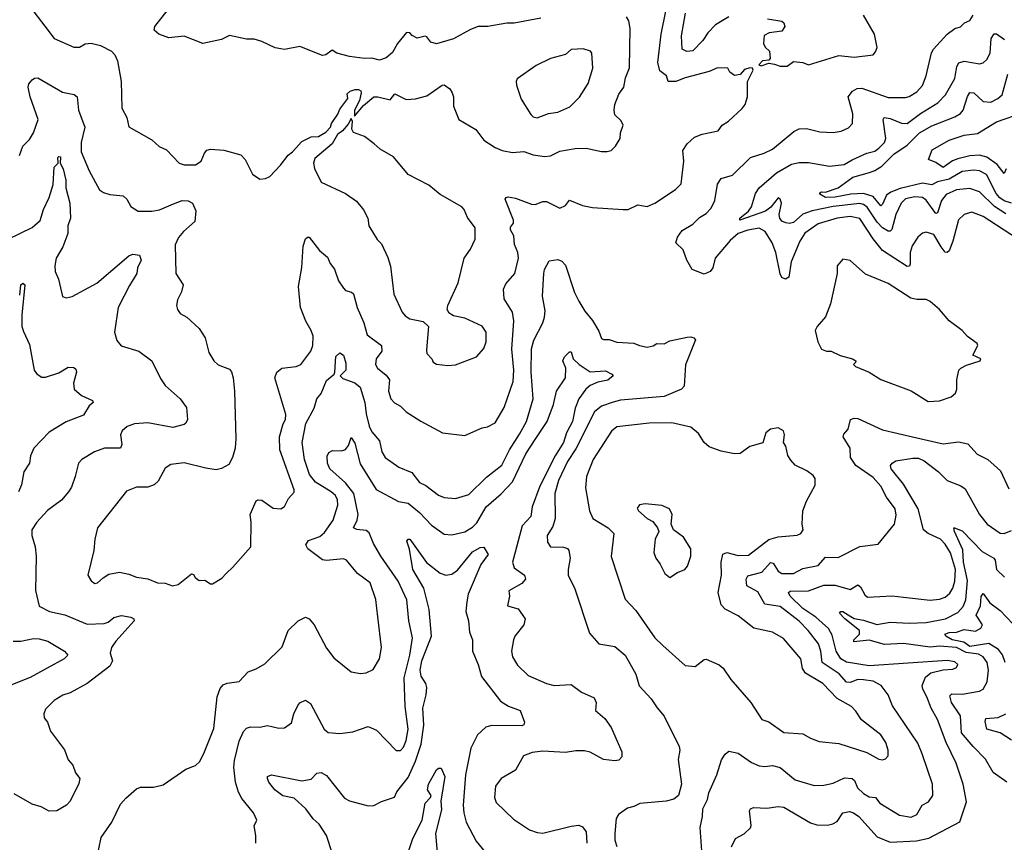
# Model space of a CAD drawing. Extents: x 1552294 to 1694791, y 811929 to 917222.
# Tile 239 of 256: x 1594149 to 1599336, y 885489 to 889821. Entities that reach past the tile are written whole.
import ezdxf

# ---------------------------------------------------------------- set-up
doc = ezdxf.new("R2010")
doc.units = 0

msp = doc.modelspace()

# ---------------------------------------------------------------- linework, layer by layer
at = {"layer": '0CON10XD'}
for points in [[(1594205.5, 889885), (1594282.5, 889787.5), (1594331.1, 889721.1), (1594435, 889676), (1594465, 889676), (1594495, 889694.3), (1594525, 889698.1), (1594575.4, 889685.4), (1594632.5, 889655), (1594650, 889635), (1594664.2, 889604.2), (1594684.2, 889495.8), (1594687.5, 889355), (1594712.9, 889305), (1594725, 889256.2), (1594845, 889188), (1594883.4, 889153.4), (1594923.3, 889135), (1594990, 889065), (1595015, 889056.2), (1595075, 889055.8), (1595105, 889076.2), (1595122.1, 889117.9), (1595135.7, 889134.3), (1595155, 889139.2), (1595225, 889133.3), (1595315, 889108.8), (1595337.5, 889085), (1595375, 889006.7), (1595415, 888981.2)], [(1594147.5, 889105), (1594165.8, 889155), (1594200.2, 889189.8), (1594222.9, 889225), (1594246.8, 889295), (1594204.6, 889415), (1594193.9, 889466.1), (1594196.8, 889483.2), (1594215, 889504.3), (1594226.8, 889513.2), (1594245, 889514.4), (1594375, 889440), (1594436.3, 889426.3), (1594452.5, 889415), (1594458.5, 889345), (1594493.1, 889255), (1594472.4, 889175), (1594472.9, 889125), (1594514.6, 889025), (1594570, 888925), (1594590.9, 888910.9), (1594625, 888900), (1594695, 888892.5), (1594714.2, 888875), (1594735, 888838), (1594773.4, 888813.4), (1594845, 888812.9), (1594885, 888820.4), (1594959.4, 888850.6), (1595005, 888867.9), (1595037.3, 888867.3), (1595060, 888855), (1595076.7, 888815), (1595071.2, 888758.8), (1595011.5, 888705), (1594986.4, 888673.6), (1594967.7, 888635), (1594971.5, 888485), (1595010.6, 888425), (1595002.2, 888387.8), (1594980, 888345), (1594976.2, 888315), (1594981.2, 888295), (1594995, 888273.3), (1595030, 888255), (1595095.5, 888195.5), (1595125.7, 888145), (1595145, 888067.5), (1595172, 888025), (1595195, 888002.5), (1595255, 887980.8), (1595266, 887966), (1595274.5, 887935), (1595281.8, 887865), (1595288.2, 887615), (1595283.6, 887565), (1595270.8, 887515), (1595250.8, 887479.2), (1595212.9, 887457.1), (1595185, 887450), (1595129.3, 887459.3), (1595015, 887486.9), (1594945, 887478), (1594915, 887460), (1594878.8, 887391.2), (1594858.3, 887371.7), (1594825, 887358.6), (1594765, 887358.6), (1594711.3, 887338.7), (1594560, 887145), (1594544.5, 887085), (1594540, 887025), (1594508.8, 886895), (1594525.7, 886865.7), (1594545, 886852), (1594560, 886855), (1594588.3, 886881.7), (1594619.7, 886900.3), (1594675, 886911.5), (1594725, 886900.9), (1594765, 886884.4), (1594825, 886875.7), (1594875, 886855.6), (1594915, 886854.4), (1594955, 886840), (1594985, 886845.8), (1595055, 886902.5), (1595065, 886900), (1595073.6, 886883.6), (1595095, 886867.5), (1595125, 886870), (1595155, 886850), (1595165, 886850), (1595215, 886880), (1595236.7, 886905), (1595272.7, 886937.3), (1595366.2, 887045), (1595368.8, 887175), (1595363.3, 887215), (1595395, 887287.5), (1595405, 887293.3), (1595425, 887291.2), (1595485, 887248), (1595525, 887245.8), (1595545, 887257.5), (1595565, 887299.2), (1595595, 887332.5), (1595595.6, 887345), (1595519.4, 887555), (1595517.5, 887625), (1595536.6, 887693.4), (1595549.2, 887715), (1595551.2, 887741.2), (1595494, 887935), (1595503.8, 887965), (1595530.8, 887985), (1595606.2, 887995), (1595631.1, 888005), (1595683.8, 888076.2), (1595694.3, 888105.7), (1595694.7, 888155), (1595685.2, 888185), (1595657, 888233), (1595629.2, 888305), (1595618.9, 888415), (1595636.3, 888516.3), (1595642.1, 888627.9), (1595655, 888666.2), (1595665, 888676.2), (1595675, 888676.2), (1595728.9, 888605), (1595770.2, 888570.2), (1595785, 888536.7), (1595808, 888508), (1595828.8, 888445), (1595855, 888407.5), (1595865.5, 888395.5), (1595896.8, 888386.8), (1595907.7, 888377.7), (1595927.2, 888305), (1595962.8, 888225), (1595980.5, 888160.5), (1596054.5, 888105), (1596057.5, 888075), (1596027.8, 888035), (1596024.4, 888005), (1596034.4, 887985), (1596079.1, 887949.1), (1596098.1, 887925), (1596091.8, 887865), (1596104.7, 887824.7), (1596123, 887803), (1596155, 887785.8), (1596185, 887756), (1596263, 887707), (1596377.5, 887645), (1596495, 887632), (1596585, 887671.2), (1596613.9, 887676.1), (1596655, 887698.8), (1596701.7, 887778.3), (1596749.7, 887915), (1596752.7, 887975), (1596741.5, 888085), (1596752.2, 888235), (1596745, 888280), (1596700.9, 888350.9), (1596698.6, 888401.4), (1596709.6, 888430.4), (1596757.1, 888485), (1596777.8, 888565), (1596774.4, 888595), (1596756.8, 888636.8), (1596752.7, 888682.7), (1596734.2, 888715), (1596735, 888727.5), (1596750.5, 888749.5), (1596751.4, 888765), (1596706.2, 888875), (1596712.5, 888885), (1596722.5, 888887.5), (1596760.7, 888880.7), (1596845, 888849.2), (1596865, 888847.5), (1596905, 888863.8), (1596925, 888864), (1596995, 888828.6), (1597025, 888842.5), (1597045, 888870.8), (1597115, 888842.5), (1597167.3, 888832.7), (1597328.7, 888821.3), (1597355, 888822.2), (1597405, 888845.6), (1597455, 888836.7), (1597495, 888854.4), (1597603.4, 888926.6), (1597634.2, 888955.8), (1597647.8, 889075), (1597642.1, 889132.1), (1597665, 889167.1), (1597705, 889202.2), (1597745, 889217.8), (1597828.8, 889235), (1597850.8, 889265), (1597883.6, 889286.4), (1597955, 889352.5), (1597971.4, 889375), (1597984, 889415), (1597983.9, 889496.1), (1598012.5, 889555), (1598010, 889565), (1597995, 889568), (1597968.3, 889558.3), (1597945, 889532.5), (1597915, 889526.2), (1597890, 889545), (1597880, 889565), (1597825, 889566.7), (1597782.3, 889547.7), (1597655, 889515.5), (1597606.7, 889495), (1597566.1, 889496.1), (1597556, 889525), (1597522, 889552), (1597511.5, 889595), (1597528.9, 889745), (1597554.1, 889865.9)], [(1596895, 889829.4), (1596755, 889802.5), (1596715, 889803.1), (1596615, 889784.2), (1596565, 889785.8), (1596525, 889770), (1596435, 889719.4), (1596345, 889693.3), (1596315, 889702.5), (1596295, 889730), (1596285, 889733.3), (1596243.6, 889723.6), (1596217, 889737), (1596205, 889752.5), (1596187, 889753), (1596138.8, 889695), (1596112.7, 889647.3), (1596079.7, 889620.3), (1596045, 889608.6), (1596005, 889618.5), (1595965.7, 889615.7), (1595886.2, 889626.2), (1595820, 889645), (1595795, 889660), (1595762.5, 889635), (1595745, 889633.1), (1595625, 889680.4), (1595545, 889664.3), (1595525, 889667.1), (1595495, 889673.1), (1595425, 889706.7), (1595385, 889718.1), (1595345, 889718.1), (1595255, 889736.9), (1595212.9, 889717.1), (1595115, 889695.5), (1595015, 889733.5), (1594935, 889725.5), (1594882, 889745), (1594858.6, 889765), (1594861.9, 889785), (1594931.8, 889875)], [(1595415, 888981.2), (1595445, 888983.8), (1595466.7, 888995), (1595523.8, 889055), (1595563, 889107), (1595586.7, 889125), (1595635, 889180), (1595685, 889203.3), (1595723.9, 889206.1), (1595761.7, 889228.3), (1595787.5, 889255), (1595792.5, 889275), (1595826.1, 889323.9), (1595835, 889350), (1595877.5, 889405), (1595875, 889430), (1595890, 889445), (1595917, 889453), (1595935, 889452.5), (1595945.8, 889445.8), (1595948.8, 889435), (1595938.8, 889395), (1595913.6, 889343.6), (1595913, 889313), (1595960.3, 889369.7), (1596015, 889414.4), (1596035.5, 889415.5), (1596101.7, 889398.3), (1596125, 889430), (1596185, 889400), (1596235, 889403.8), (1596295, 889420), (1596375, 889476.7), (1596385, 889478), (1596415, 889456.2), (1596428.4, 889435), (1596434.7, 889414.7), (1596434.1, 889365), (1596462.9, 889295), (1596552.6, 889242.6), (1596595, 889186.4), (1596655, 889147.1), (1596691.6, 889131.6), (1596745, 889121.1), (1596805, 889126.3), (1596855, 889109.2), (1596915, 889100.4), (1596945.4, 889104.6), (1596995, 889128.1), (1597075, 889143.3), (1597134.1, 889144.1), (1597215, 889126.7), (1597245, 889127.5), (1597265, 889132.5), (1597287.5, 889155), (1597313.3, 889195), (1597313.8, 889225), (1597328.8, 889265), (1597317.9, 889287.9), (1597285, 889320), (1597280.4, 889345), (1597284, 889375), (1597305, 889428), (1597331.4, 889465), (1597340.8, 889515), (1597361.9, 889568.1), (1597364.5, 889775), (1597358.9, 889815), (1597346.1, 889836.1)], [(1599405, 888666.7), (1599225, 888785.3), (1599165, 888807.5), (1599125, 888795.5), (1599095, 888767.5), (1599065.2, 888655), (1599045, 888604.3), (1599035, 888595.5), (1599025, 888597.3), (1599003.8, 888625), (1598965, 888689.5), (1598925, 888701.4), (1598905, 888696), (1598881.4, 888675), (1598850.3, 888629.7), (1598840, 888595), (1598841.2, 888535), (1598836.5, 888523.5), (1598825, 888521.8), (1598695.4, 888605), (1598645, 888667.7), (1598574.8, 888774.8), (1598525, 888785.2), (1598455, 888775.7), (1598355.6, 888745), (1598285, 888696), (1598258.8, 888655), (1598213.1, 888545), (1598200.8, 888465), (1598184.3, 888454.3), (1598165, 888463.8), (1598155, 888483.3), (1598132.7, 888595), (1598114.1, 888645), (1598076.8, 888705), (1598045, 888723.8), (1597985, 888713.3), (1597934.4, 888695), (1597892.4, 888657.6), (1597812.9, 888565), (1597800, 888515), (1597786.2, 888495), (1597755, 888480), (1597692.5, 888505), (1597663.3, 888555), (1597645, 888608.8), (1597606.2, 888645), (1597614.4, 888675), (1597638.8, 888711.2), (1597695.3, 888744.7), (1597730, 888780), (1597765, 888800.4), (1597791.8, 888828.2), (1597810.6, 888869.4), (1597824.6, 888955), (1597845, 888983.8), (1597905, 889001.4), (1597999.4, 889095), (1598072, 889118), (1598115, 889138.5), (1598228.3, 889231.7), (1598255, 889245.5), (1598295, 889248.5), (1598365, 889230.5), (1598435, 889226.7), (1598476.3, 889233.7), (1598515, 889250.8), (1598536, 889275), (1598538.6, 889325), (1598513.3, 889415), (1598536.2, 889443.8), (1598561.7, 889458.3), (1598585, 889460), (1598725, 889411.5), (1598815, 889410.9), (1598835, 889416.5), (1598875, 889440.5), (1598906.2, 889475), (1598924.6, 889525), (1598953.1, 889646.9), (1598963.8, 889666.2), (1599035.5, 889744.5), (1599075, 889774), (1599105, 889784), (1599125.9, 889804.1), (1599155, 889816.2), (1599172.5, 889845)], [(1597885, 889835.4), (1597815, 889793.9), (1597775, 889751.8), (1597748.2, 889711.8), (1597695, 889657.6), (1597663, 889653), (1597639.1, 889665), (1597635.8, 889735), (1597657.6, 889855)], [(1598156.4, 889576.4), (1598193, 889577), (1598225, 889600), (1598275, 889595.8), (1598305, 889583.8), (1598465, 889632.2), (1598545, 889624.4), (1598645, 889636.7), (1598658.3, 889651.7), (1598665.8, 889675), (1598652.9, 889745), (1598594.6, 889844.6)], [(1598089.4, 889825), (1598165, 889813.7), (1598175, 889803.8), (1598180.2, 889785), (1598165, 889760.2), (1598097.5, 889752.5), (1598072, 889738), (1598067.5, 889695), (1598075.9, 889675.9), (1598098.8, 889655), (1598103.3, 889616.7), (1598095, 889607.5), (1598062.5, 889605), (1598042.5, 889582.5), (1598055, 889577.5), (1598095, 889592.5), (1598126.4, 889586.4), (1598156.4, 889576.4)], [(1599345, 888798.5), (1599285, 888836.3), (1599205, 888914.1), (1599155, 888932.1), (1599085, 888924.3), (1599029.6, 888900.4), (1599005, 888868.5), (1598985, 888803.1), (1598975, 888800), (1598925, 888870.3), (1598905, 888884.2), (1598865, 888888.3), (1598815, 888876.7), (1598792.9, 888855), (1598764.8, 888795.2), (1598743.1, 888716.9), (1598735, 888707.5), (1598725, 888707.5), (1598695, 888724.8), (1598666.3, 888755), (1598614.1, 888834.1), (1598595, 888847.8), (1598575, 888852.7), (1598435, 888836.7), (1598324.9, 888815.1), (1598275, 888797.5), (1598225, 888752.9), (1598205, 888747.8), (1598185, 888750.8), (1598165, 888760), (1598153.1, 888775), (1598151.1, 888795), (1598163.1, 888855), (1598155, 888876), (1598145, 888882), (1598105.8, 888834.2), (1598078.2, 888811.8), (1597942.5, 888765), (1597942.9, 888775), (1597988.1, 888811.9), (1598004.6, 888835), (1598025.4, 888905), (1598044.2, 888935.7), (1598135.9, 889014.1), (1598215, 889060.4), (1598255, 889068.2), (1598305, 889068.9), (1598415, 889048.7), (1598492.2, 889057.8), (1598535, 889083.6), (1598612.4, 889117.6), (1598655, 889128.9), (1598675, 889143.8), (1598705, 889174.5), (1598712.2, 889195), (1598697.9, 889295), (1598704, 889305), (1598735, 889300), (1598795, 889275.7), (1598825, 889273.8), (1598895, 889327.6), (1598986.3, 889383.7), (1599026.2, 889425), (1599075, 889511.9), (1599087.1, 889575), (1599097, 889593), (1599125, 889601.9), (1599205, 889588.2), (1599225, 889594.5), (1599245, 889610.6), (1599261.3, 889645), (1599267.3, 889722.7), (1599282.8, 889747.2), (1599295, 889746.8), (1599336.6, 889716.6)], [(1596875, 889304.3), (1596935, 889326.7), (1596985, 889334.5), (1597047.4, 889362.6), (1597097.9, 889412.1), (1597143.3, 889485), (1597168.6, 889565), (1597163.3, 889645), (1597155.8, 889655.8), (1597117.1, 889667.1), (1597055, 889664.2), (1597025, 889637.1), (1596945, 889617.1), (1596870.7, 889579.3), (1596770.9, 889509.1), (1596764.2, 889495), (1596765.8, 889475.8), (1596791.7, 889401.7), (1596841.7, 889321.7), (1596855, 889309.2), (1596875, 889304.3)], [(1599375, 888854.4), (1599335, 888867.4), (1599312.5, 888882.5), (1599293.9, 888905), (1599242.7, 889005), (1599205.5, 889025.5), (1599175, 889029), (1599115, 889021), (1599045, 888980.5), (1598985, 888967.6), (1598955, 888951.2), (1598905, 888960), (1598787.7, 888932.3), (1598737.8, 888912.2), (1598715, 888896.6), (1598695, 888850), (1598685, 888840), (1598645, 888889.8), (1598595, 888905.2), (1598527.6, 888902.4), (1598445, 888886.2), (1598394.1, 888884.1), (1598365, 888901.4), (1598365, 888909.2), (1598373.8, 888915), (1598395, 888912.9), (1598461.9, 888935), (1598539.2, 888990.8), (1598626.3, 889016.3), (1598655, 889026), (1598690.4, 889049.6), (1598755, 889113), (1598825, 889160), (1598889.2, 889225), (1598955, 889261.2), (1599075, 889309.1), (1599105, 889326.8), (1599120.3, 889345), (1599142.8, 889417.2), (1599155, 889437.8), (1599175, 889436.5), (1599225, 889389.6), (1599265, 889386.1), (1599302.9, 889405), (1599324.7, 889425.3), (1599355.4, 889534.6)], [(1599346.7, 889035), (1599335, 889011.4), (1599299.2, 889059.2), (1599245, 889096.4), (1599205, 889107.9), (1599153.9, 889103.9), (1599091.1, 889088.9), (1599063.2, 889076.8), (1599015, 889043.1), (1598975, 889069.5), (1598937.5, 889085), (1598956.7, 889135), (1599045, 889185.9), (1599125, 889213.5), (1599195, 889221.1), (1599295, 889283.2), (1599437.1, 889332.9)], [(1596405, 887999.2), (1596445, 888002.9), (1596555, 888045.7), (1596595, 888088.8), (1596606.5, 888125), (1596606.4, 888175), (1596585, 888206.9), (1596495, 888249.1), (1596435, 888260.8), (1596411.2, 888275), (1596402, 888295), (1596404.3, 888315), (1596459.5, 888435), (1596491.4, 888565), (1596525, 888612.5), (1596549.3, 888665), (1596549.2, 888725), (1596509.1, 888779.1), (1596490.5, 888820.5), (1596477.8, 888835), (1596365, 888900), (1596305, 888950), (1596196.2, 889005), (1596118.3, 889098.3), (1596048.3, 889138.3), (1596016.4, 889166.4), (1595966.1, 889206.1), (1595907.3, 889227.3), (1595898.8, 889245), (1595902.5, 889285), (1595895, 889300), (1595880, 889270), (1595850, 889235), (1595824.3, 889215.7), (1595795, 889167.5), (1595705, 889089.2), (1595697.8, 889065), (1595702.7, 889037.3), (1595738, 888965), (1595865, 888906.2), (1595923.8, 888865), (1595959.7, 888819.7), (1595982.5, 888775), (1595988, 888735), (1596033.2, 888663.2), (1596055, 888640), (1596088.7, 888568.7), (1596103.6, 888523.6), (1596120, 888375), (1596165, 888281.2), (1596180.6, 888260.6), (1596205, 888245.7), (1596275, 888230.8), (1596303.3, 888205), (1596291.7, 888081.7), (1596295, 888063.3), (1596321.2, 888035), (1596327.7, 888017.7), (1596345, 888006.2), (1596405, 887999.2)], [(1594088.9, 888665), (1594215, 888727.1), (1594256.5, 888763.5), (1594275, 888822), (1594305, 888883.8), (1594325, 888952.5), (1594331.8, 889045), (1594352.5, 889065), (1594350.4, 889095), (1594355, 889101.1), (1594365, 889098.5), (1594362.5, 889065), (1594377.6, 889035), (1594391.6, 888975), (1594391.7, 888935), (1594413.6, 888855), (1594417.7, 888775), (1594403.5, 888735), (1594402.5, 888695), (1594377.3, 888625), (1594342.3, 888565), (1594333.9, 888525), (1594336.9, 888495), (1594353.1, 888455), (1594375, 888362.5), (1594395, 888356.7), (1594425, 888363.8), (1594555, 888432.9), (1594725, 888578.1), (1594745, 888586.9), (1594780.3, 888580.3), (1594789.4, 888555), (1594769.4, 888515), (1594765.6, 888485), (1594728.4, 888421.6), (1594668.8, 888305), (1594648.1, 888175), (1594660.9, 888130.9), (1594683.6, 888103.6), (1594776.2, 888075), (1594845.8, 888025), (1594890.9, 887930.9), (1594915, 887894), (1594994.4, 887824.4), (1595028.3, 887778.3), (1595033.1, 887715), (1595025, 887696.2), (1595015, 887689.2), (1594956.2, 887673.8), (1594825, 887697.7), (1594755, 887692.5), (1594715, 887678.5), (1594689.4, 887655), (1594680, 887635), (1594686.6, 887583.4), (1594681.2, 887565), (1594595.4, 887564.6), (1594543.8, 887545), (1594476.2, 887505), (1594458.6, 887485), (1594440.8, 887415), (1594421.7, 887358.3), (1594407.1, 887335), (1594369.1, 887290.9), (1594295, 887236.2), (1594239.2, 887175), (1594212.9, 887135), (1594212.5, 887105), (1594230, 887045), (1594236.4, 886996.4), (1594232.2, 886815), (1594252.7, 886732.7), (1594306.7, 886705), (1594386.7, 886686.7), (1594505, 886638.2), (1594595, 886640.4), (1594615, 886647.8), (1594645, 886672), (1594685, 886682.5), (1594735, 886674), (1594750, 886665), (1594752, 886655), (1594655, 886547.8), (1594632.3, 886515), (1594626, 886485), (1594638.5, 886445), (1594625, 886415.7), (1594504, 886325), (1594415, 886276.9), (1594376.6, 886263.4), (1594331.2, 886235), (1594285, 886190), (1594276.2, 886165), (1594277.5, 886145), (1594295, 886122.5), (1594310.8, 886075), (1594385, 885976.2), (1594405, 885923.8), (1594430, 885895), (1594443.8, 885855), (1594466, 885825), (1594461.7, 885798.3), (1594414.5, 885705.5), (1594395.4, 885684.6), (1594345, 885654.4), (1594305, 885652.9), (1594263.3, 885675), (1594215, 885690), (1594120, 885745)], [(1594541.5, 885335), (1594578.8, 885515), (1594634.3, 885595), (1594680.9, 885689.1), (1594707.9, 885722.1), (1594765, 885770.6), (1594785, 885779.4), (1594855, 885780), (1594905, 885790.8), (1595025, 885873.3), (1595075, 885893.3), (1595097.5, 885915), (1595122.5, 885965), (1595172, 886088), (1595190, 886255), (1595205, 886298.8), (1595222.1, 886317.9), (1595242.7, 886327.3), (1595305, 886336.2), (1595352.7, 886387.3), (1595395, 886402.5), (1595440.3, 886429.7), (1595532.3, 886517.7), (1595564, 886605), (1595616.7, 886655), (1595655, 886674), (1595675, 886665.8), (1595700.6, 886635), (1595765, 886512), (1595805, 886461.2), (1595895, 886387.5), (1595945, 886377.5), (1595975, 886380.8), (1596011.3, 886398.7), (1596044.4, 886455), (1596055.5, 886515), (1596036.6, 886676.6), (1596025, 886767.5), (1595995, 886855.6), (1595928.8, 886905), (1595871.2, 886975), (1595855, 886981.1), (1595765, 886973.2), (1595745, 886976.4), (1595666.7, 887035), (1595656.5, 887055), (1595671.2, 887078.8), (1595730.9, 887099.1), (1595755, 887120), (1595800, 887185), (1595825.3, 887264.7), (1595822.9, 887292.9), (1595812.3, 887315), (1595790, 887335), (1595708.4, 887385), (1595675.2, 887425), (1595650.2, 887505), (1595638, 887595), (1595655.9, 887694.1), (1595700.4, 887775), (1595714.4, 887825), (1595736.8, 887853.2), (1595765, 887920.8), (1595806.4, 887953.6), (1595810, 887965), (1595815, 888046.7), (1595835, 888066.2), (1595856, 888055), (1595867, 888013), (1595867.5, 887975), (1595837.5, 887945), (1595852, 887932), (1595915, 887908.4), (1595943.1, 887885), (1595967.5, 887805), (1595974.1, 887745), (1595990.6, 887680.6), (1596005, 887651.1), (1596045, 887602.5), (1596057.3, 887545), (1596074.8, 887514.8), (1596146.7, 887465), (1596215, 887437.1), (1596255, 887384.5), (1596288.8, 887368.8), (1596355, 887317.5), (1596385, 887304.5), (1596445, 887298.9), (1596515, 887321.1), (1596608.9, 887411.1), (1596689.6, 887475), (1596729.5, 887555), (1596781.9, 887638.1), (1596819, 887705), (1596854.2, 887825), (1596844.3, 887965), (1596845, 888087.5), (1596857.4, 888132.6), (1596904.5, 888225), (1596913.3, 888255), (1596918.3, 888288.3), (1596903.1, 888365), (1596910.9, 888485), (1596914.7, 888505.3), (1596939.3, 888550.7), (1596985, 888558), (1597005, 888549.2), (1597025, 888528.8), (1597072.6, 888385), (1597095, 888337.8), (1597126.2, 888286.2), (1597167.4, 888237.4), (1597200.6, 888180.6), (1597215, 888142), (1597225, 888136), (1597255, 888137.5), (1597295, 888123.1), (1597385, 888117.5), (1597415, 888105.8), (1597455, 888096.2), (1597485.9, 888104.1), (1597505, 888116), (1597545, 888114), (1597575, 888129.2), (1597665, 888149.2), (1597685, 888150.8), (1597700, 888145), (1597708.8, 888135), (1597656.7, 888003.3), (1597649.8, 887890.2), (1597635, 887875.7), (1597545, 887836.8), (1597315, 887816.5), (1597275, 887807.3), (1597215, 887785.4), (1597178.2, 887755), (1597079.2, 887560.8), (1597035.2, 887494.8), (1596987.3, 887395), (1596969.1, 887325), (1596970.8, 887195), (1596958.5, 887151.5), (1596928.6, 887105), (1596929.1, 887069.1), (1596945.7, 887045.7), (1597015, 887043.3), (1597035.5, 887035.5), (1597042.9, 887025), (1597049.6, 886985), (1597038.2, 886925), (1597039.2, 886895), (1597074.1, 886824.1), (1597151.1, 886591.1), (1597200, 886535), (1597285, 886520.5), (1597338.9, 886475), (1597394.5, 886375), (1597412.4, 886312.4), (1597476, 886245), (1597507, 886197), (1597545, 886153.3), (1597624.3, 885994.3), (1597627.1, 885975), (1597618.1, 885925), (1597636, 885795), (1597620, 885735)], [(1598935, 887810.8), (1598995, 887814.3), (1599055.6, 887834.4), (1599078.8, 887855), (1599086.2, 887875), (1599086.7, 887925), (1599097.5, 887975), (1599107.5, 887985), (1599137.9, 888002.1), (1599210, 888025), (1599212.5, 888035), (1599170, 888055), (1599197.5, 888105), (1599192.5, 888115), (1599141.7, 888151.7), (1599113.8, 888185), (1599045, 888235.8), (1598995, 888294), (1598945, 888337.5), (1598925, 888346.9), (1598875, 888346.7), (1598844, 888354), (1598725, 888431.1), (1598605, 888480.8), (1598525, 888552), (1598485, 888560), (1598456.2, 888525), (1598456.2, 888485), (1598420, 888325), (1598395, 888256.7), (1598350, 888205), (1598340, 888185), (1598353.8, 888125), (1598372.5, 888085), (1598400, 888075), (1598425, 888076), (1598472, 888052), (1598536.2, 888035), (1598553.3, 888025), (1598552.5, 888015), (1598542.5, 888005), (1598552.5, 887995), (1598624.2, 887964.2), (1598685, 887926.7), (1598845.6, 887865.6), (1598935, 887810.8)], [(1594149.2, 888370.8), (1594154.6, 888425.4), (1594165, 888434.2), (1594176.8, 888425), (1594160.5, 888265), (1594161.2, 888205), (1594168.8, 888178.8), (1594200.7, 888110.7), (1594225.8, 887975.8), (1594237.3, 887957.3), (1594265, 887938.8), (1594285, 887939.2), (1594355, 887960.8), (1594405, 887991.2), (1594435, 887990), (1594445, 887980), (1594448.6, 887965), (1594432.7, 887907.3), (1594436, 887875), (1594475, 887842), (1594532.5, 887815), (1594536.7, 887805), (1594515, 887786.7), (1594485, 887738.6), (1594395, 887703.5), (1594305, 887649.2), (1594223.5, 887565), (1594205.6, 887525), (1594201.4, 887485), (1594170.3, 887439.7), (1594158.1, 887371.9), (1594143.9, 887335)], [(1595393.9, 885483.9), (1595393.8, 885525), (1595384, 885575), (1595398, 885605), (1595381.1, 885645), (1595320.4, 885720.4), (1595302.7, 885752.7), (1595286.1, 885805), (1595277.9, 885885), (1595280.5, 885919.5), (1595305, 886022), (1595328.3, 886071.7), (1595345, 886090), (1595365, 886097.1), (1595415, 886095.6), (1595455, 886104.2), (1595515, 886090), (1595545, 886091.2), (1595582.1, 886117.9), (1595593.1, 886165), (1595615, 886210), (1595625.9, 886224.1), (1595655, 886238), (1595680.7, 886220.7), (1595753.5, 886085), (1595775, 886067.1), (1595835, 886062.5), (1595905, 886070), (1595985, 886098), (1596029.3, 886079.3), (1596132.6, 885972.6), (1596155, 885972.5), (1596170.7, 885989.3), (1596184.6, 886025), (1596195.8, 886085), (1596180.6, 886205), (1596175.3, 886355), (1596204.7, 886475), (1596219.4, 886565), (1596200, 886655), (1596188.8, 886765), (1596143.5, 886863.5), (1596052.7, 886995), (1596012.8, 887062.8), (1595989.5, 887119.5), (1595975, 887130.8), (1595926, 887136), (1595908.6, 887145), (1595927.8, 887185), (1595932.1, 887215), (1595909.8, 887325), (1595865, 887381.9), (1595783.1, 887455), (1595770, 887485), (1595768.3, 887521.7), (1595778.5, 887541.5), (1595797.9, 887552.1), (1595845, 887550), (1595865, 887558), (1595881.3, 887578.7), (1595895, 887620), (1595915, 887591.2), (1595942.3, 887482.3), (1596027, 887347), (1596145, 887283.6), (1596195, 887274.7), (1596255.2, 887225.2), (1596319.4, 887159.4), (1596385, 887112.5), (1596425, 887107.9), (1596495, 887124), (1596535, 887148), (1596558.2, 887171.8), (1596606.8, 887255), (1596685, 887324.6), (1596745, 887387.9), (1596815.3, 887535), (1596867.8, 887615), (1596927.3, 887705), (1596960.8, 887795), (1596977.3, 887865), (1597024.4, 887935), (1597026.2, 887985), (1597010.7, 888025), (1597019.2, 888045), (1597045, 888071.2), (1597055, 888072.5), (1597065.8, 888035), (1597095.8, 888005), (1597155, 887966.4), (1597235, 887972.6), (1597268.6, 887955), (1597276.2, 887945), (1597246.9, 887923.1), (1597195, 887912.5), (1597155, 887894.1), (1597131.5, 887875), (1597095.3, 887825), (1597074.8, 887775.2), (1597062.2, 887705), (1597030.6, 887645), (1597013.3, 887595), (1596971, 887525), (1596889.8, 887365), (1596848.4, 887255), (1596841.2, 887205), (1596796.7, 887155), (1596746.1, 886965), (1596753.5, 886935), (1596809.2, 886895), (1596814.2, 886875), (1596795, 886851.4), (1596726.2, 886813.8), (1596729.4, 886785), (1596718.8, 886735), (1596775, 886718.1), (1596811.5, 886665), (1596805.5, 886635), (1596758.6, 886575), (1596750, 886555), (1596740.6, 886495), (1596745.7, 886465), (1596771.4, 886421.4), (1596827.6, 886367.6), (1596925, 886325.5), (1596965.3, 886315.3), (1597055, 886320), (1597109.5, 886279.5), (1597175, 886250), (1597186.7, 886225), (1597183, 886183), (1597231.3, 886141.3), (1597265, 886092.9), (1597321.4, 885965), (1597320.9, 885939.1), (1597305, 885922), (1597285, 885918.1), (1597225, 885924.6), (1597155, 885963.6), (1597125, 885971.5), (1597078.8, 885971.2), (1597025, 885961.5), (1596905, 885969.6), (1596848.6, 885961.4), (1596804.2, 885945), (1596761.7, 885868.3), (1596685, 885825.6), (1596656.2, 885783.8), (1596651.4, 885725), (1596659.4, 885699.4), (1596751.4, 885611.4), (1596835, 885554.4), (1596875, 885540), (1596905, 885537.3), (1597055, 885573.9), (1597095, 885578.5), (1597115, 885570), (1597133.3, 885543.3), (1597137.8, 885485)], [(1597746.5, 885395), (1597733.4, 885566.6), (1597747.1, 885625), (1597748.9, 885665), (1597772, 885715), (1597780.3, 885749.7), (1597822.7, 885845), (1597847, 885923), (1597865, 885954), (1597885, 885969.2), (1597935, 885959.2), (1598005, 885909.4), (1598045, 885891.1), (1598075, 885887.5), (1598115, 885893.1), (1598155, 885882.5), (1598235, 885817.5), (1598335, 885788.6), (1598385, 885789.4), (1598435, 885800), (1598495, 885828.2), (1598535, 885825.4), (1598546.9, 885815), (1598563.8, 885775), (1598595, 885746.5), (1598625, 885729.3), (1598657.5, 885725), (1598681.2, 885695), (1598785, 885631.1), (1598845, 885622.1), (1598875, 885635.8), (1598904.2, 885685), (1598937.5, 885702.5), (1598959.5, 885735), (1598958.8, 885795), (1598904.4, 885955.6), (1598881.1, 886011.1), (1598747.3, 886207.3), (1598725, 886265.8), (1598687.8, 886315), (1598645, 886338), (1598595, 886345.2), (1598565, 886345.7), (1598525, 886331.1), (1598505, 886332.4), (1598465.6, 886375.6), (1598376.7, 886435), (1598370.6, 886495), (1598356.7, 886535), (1598303.1, 886605), (1598255, 886654.1), (1598155, 886730.7), (1598075, 886742.9), (1598037.7, 886807.7), (1597979.1, 886839.1), (1597976.8, 886875), (1597985, 886893.1), (1598059.1, 886910.9), (1598105, 886962.7), (1598119, 886959), (1598145, 886916.8), (1598164.8, 886904.8), (1598226, 886905), (1598275, 886931.6), (1598355, 886947.3), (1598395, 886990), (1598460.8, 886989.2), (1598575, 887047.1), (1598671.7, 887058.3), (1598758.1, 887165), (1598767.4, 887212.6), (1598762.2, 887245), (1598716.4, 887306.4), (1598685.2, 887365.2), (1598645, 887410), (1598553.3, 887473.3), (1598526.4, 887515), (1598523.6, 887565), (1598488.1, 887625), (1598491.3, 887638.7), (1598514.3, 887665), (1598526.7, 887715), (1598545, 887722.5), (1598565, 887720), (1598695, 887660.4), (1598853.4, 887623.4), (1599015, 887587.5), (1599095, 887597.3), (1599145, 887586.5), (1599193.8, 887533.8), (1599250, 887505), (1599316, 887445), (1599360.3, 887350.3)], [(1598695, 885924), (1598711.2, 885928.8), (1598723.8, 885945), (1598724.2, 885975), (1598711.9, 886015), (1598686.5, 886055), (1598583.2, 886133.2), (1598555, 886180), (1598531.4, 886205), (1598456.2, 886246.2), (1598380.6, 886325), (1598289.3, 886379.3), (1598272.5, 886405), (1598264.5, 886455), (1598172.7, 886562.7), (1598115, 886596.1), (1598017.3, 886617.3), (1597935, 886681.4), (1597865, 886717.5), (1597845, 886740), (1597828.4, 886805), (1597847.1, 886895), (1597845.2, 886965), (1597853.4, 887006.6), (1597875, 887016), (1597935, 886999.4), (1597989.2, 887000.7), (1598095.6, 887084.4), (1598145, 887097.7), (1598245, 887106.5), (1598264.6, 887115.4), (1598276.9, 887135), (1598272.2, 887165), (1598275.8, 887235), (1598295, 887286.2), (1598340, 887370), (1598339.4, 887405), (1598330, 887420), (1598296.2, 887445), (1598234.5, 887474.5), (1598211.1, 887501.1), (1598196.6, 887526.6), (1598185.8, 887575.8), (1598173.3, 887595), (1598178.8, 887635), (1598173.3, 887655), (1598145, 887672), (1598105, 887664.2), (1598080, 887645), (1598065, 887592.5), (1597996, 887574), (1597945, 887537.1), (1597915, 887534.2), (1597845, 887548.2), (1597781.6, 887571.6), (1597755.6, 887595), (1597725, 887642.5), (1597685, 887675.6), (1597585, 887698.2), (1597465, 887696.9), (1597295, 887677), (1597266.4, 887653.6), (1597170.4, 887505), (1597135.4, 887415), (1597129.6, 887355), (1597150.5, 887235), (1597169.2, 887195), (1597249.4, 887145), (1597280, 887115), (1597264.5, 886994.5), (1597339.3, 886769.3), (1597395, 886709.2), (1597495, 886565.8), (1597537.1, 886525), (1597655, 886420.8), (1597707.5, 886415), (1597755, 886452), (1597765, 886453.8), (1597835, 886423.8), (1597855, 886406.2), (1597895.7, 886345.7), (1598001.4, 886225), (1598058.8, 886135), (1598095, 886124.2), (1598175, 886067.8), (1598275, 886060.6), (1598315, 886036.7), (1598360.6, 886020.6), (1598465, 886008.9), (1598612.8, 885962.8), (1598675, 885927.5), (1598695, 885924)], [(1598521.1, 885651.1), (1598541.5, 885645), (1598569.3, 885625), (1598667.1, 885517.1), (1598735, 885489.6), (1598873, 885497), (1598939.6, 885510.4), (1599102.3, 885597.7), (1599137.6, 885702.4), (1599120, 885795), (1599082.3, 885905), (1599029.5, 886015), (1598985, 886135.8), (1598950.8, 886195), (1598928.9, 886255), (1598906.8, 886295), (1598903.3, 886315), (1598921.9, 886358.1), (1598949.4, 886380.6), (1599015, 886397.5), (1599065, 886400.8), (1599085, 886408.8), (1599090.8, 886425), (1599075, 886439.4), (1599035, 886447.1), (1598625, 886418.5), (1598505, 886437.5), (1598475.6, 886455.6), (1598450.5, 886495), (1598429.4, 886579.4), (1598410.6, 886615), (1598344.2, 886674.2), (1598275, 886720.7), (1598207.8, 886785), (1598200, 886805), (1598209.1, 886810.9), (1598305, 886812.6), (1598385, 886842.5), (1598445, 886843.3), (1598525, 886819.5), (1598565, 886845.7), (1598578.5, 886835), (1598601.5, 886791.5), (1598615, 886780.5), (1598745, 886787.3), (1598805, 886779.5), (1598945, 886763.3), (1598995, 886768.9), (1599025, 886780), (1599049.5, 886800.5), (1599065, 886826.9), (1599076, 886865), (1599080, 886925), (1599052.9, 887012.9), (1599025, 887059.2), (1599000, 887085), (1598934.8, 887114.8), (1598911.1, 887135), (1598883, 887245), (1598805.8, 887375), (1598741.1, 887455), (1598737.5, 887472.5), (1598746, 887485), (1598765, 887497.8), (1598855, 887512.3), (1598885, 887511.8), (1598915, 887498.4), (1598990.2, 887440.2), (1599035.7, 887395), (1599106.8, 887366.8), (1599130, 887350), (1599205, 887214.6), (1599245.3, 887165), (1599315, 887116.2), (1599335, 887115.3), (1599375, 887131.8)], [(1597575, 886883.8), (1597615, 886910.6), (1597653.3, 886925), (1597667.6, 886942.4), (1597684.3, 886995), (1597684.2, 887035), (1597646, 887095), (1597593.8, 887135), (1597581.2, 887165), (1597586.2, 887215), (1597572, 887245), (1597532.8, 887262.8), (1597445, 887272.2), (1597414.5, 887265.5), (1597402, 887248), (1597409.2, 887235), (1597455, 887193.8), (1597485, 887177.5), (1597510, 887145), (1597516.7, 887125), (1597497.5, 887085), (1597490.8, 887015), (1597500, 886985), (1597523.6, 886953.6), (1597548, 886905), (1597575, 886883.8)], [(1599349.2, 885805), (1599277.4, 885857.4), (1599237.3, 885927.3), (1599173.1, 885993.1), (1599111.3, 886065), (1599105.3, 886155), (1599058, 886225), (1599048.9, 886261.1), (1599059.4, 886270.6), (1599115, 886269.3), (1599205.3, 886284.7), (1599225.6, 886295), (1599246, 886334), (1599253.9, 886395), (1599245.2, 886435), (1599225.3, 886465), (1599200.1, 886480.1), (1599135, 886488.2), (1599084.9, 886514.9), (1598995, 886522.1), (1598945, 886516.9), (1598805, 886536.8), (1598705, 886531.4), (1598625, 886554.2), (1598543.9, 886543.9), (1598544.5, 886555), (1598572.7, 886585), (1598573.9, 886605), (1598495.5, 886665), (1598467.5, 886695), (1598475, 886704), (1598485, 886704.4), (1598527.7, 886677.7), (1598545, 886667.5), (1598595, 886659.5), (1598665, 886635.3), (1598735, 886648.8), (1598835, 886642.7), (1598925, 886645.8), (1599027.1, 886665), (1599091.2, 886698.8), (1599118.8, 886731.2), (1599133, 886765), (1599142.9, 886867.1), (1599121.6, 886965), (1599118.5, 887028.5), (1599074.4, 887125.6), (1599070, 887145), (1599074.2, 887145.8), (1599115, 887128.8), (1599220.5, 887020.5), (1599281.1, 886985), (1599287.7, 886975), (1599295.3, 886925.3), (1599336.5, 886885)], [(1595857.1, 885245), (1595765.6, 885525), (1595727.5, 885585), (1595695, 885612), (1595655.9, 885665.9), (1595595, 885720.9), (1595535, 885733.5), (1595494.3, 885765), (1595461.4, 885805), (1595454, 885825), (1595454.3, 885835.7), (1595475, 885844.3), (1595635, 885812.9), (1595685, 885821.4), (1595715, 885853.3), (1595737.3, 885857.3), (1595765, 885841.2), (1595860.7, 885720.7), (1595887.4, 885707.4), (1595985, 885681.4), (1596015, 885682.2), (1596055, 885704.5), (1596123.9, 885726.1), (1596135.7, 885755), (1596195, 885830.5), (1596234.1, 885915.9), (1596264.1, 886005.9), (1596278.9, 886105), (1596273.3, 886195), (1596290.4, 886265), (1596293.7, 886305), (1596288.8, 886325), (1596264.7, 886364.7), (1596259.3, 886395), (1596267.2, 886445), (1596318.3, 886575), (1596305.9, 886715), (1596278, 886828), (1596219.6, 886925), (1596203.2, 887033.2), (1596188.6, 887075), (1596195, 887085.8), (1596205, 887085.8), (1596292.9, 886962.9), (1596365, 886905.6), (1596395, 886896.5), (1596425, 886901.8), (1596455, 886922.7), (1596535, 887019.4), (1596575, 887042.2), (1596595, 887042.5), (1596616.7, 887005), (1596577.9, 886952.1), (1596512.5, 886795), (1596505.5, 886755.5), (1596500, 886705), (1596513.9, 886655), (1596519.5, 886595), (1596535.6, 886555.6), (1596534.6, 886495), (1596565, 886425.8), (1596582.9, 886362.9), (1596682.6, 886232.6), (1596725, 886205.5), (1596785, 886183.3), (1596808.3, 886121.7), (1596805, 886107.5), (1596795, 886102.5), (1596635, 886103.8), (1596605, 886095.5), (1596561.9, 886055), (1596525.4, 885985), (1596497.6, 885845), (1596484.7, 885685), (1596488.8, 885645), (1596502.2, 885595), (1596554.2, 885495), (1596625, 885409.2)], [(1599341.6, 886435), (1599327.1, 886477.1), (1599305.2, 886505.2), (1599255, 886536), (1599155, 886519.7), (1599122.8, 886542.8), (1599062.2, 886555), (1599028, 886575), (1599023.8, 886585), (1599045.3, 886594.7), (1599085, 886595.7), (1599125, 886609.3), (1599185, 886601.6), (1599213.3, 886616.7), (1599220.9, 886635), (1599188.6, 886685), (1599211.5, 886735), (1599215, 886783.3), (1599225, 886800), (1599260.1, 886750.1), (1599315, 886710.5), (1599414, 886605)], [(1594115, 886548.7), (1594155, 886548.2), (1594221.7, 886561.7), (1594251.1, 886561.1), (1594298.3, 886548.3), (1594385.4, 886495.4), (1594403.8, 886475), (1594384, 886455), (1594205, 886357.6), (1594050.6, 886295)], [(1599375, 886026.6), (1599315, 886064.8), (1599244.6, 886085), (1599235.5, 886124.5), (1599238.6, 886141.4), (1599304.2, 886145.8), (1599343.9, 886166.1)], [(1596177.6, 885382.4), (1596220.8, 885509.2), (1596268.8, 885605), (1596286, 885695), (1596313.8, 885725), (1596316.2, 885735), (1596298, 885765), (1596303.1, 885795), (1596345, 885870), (1596355, 885880), (1596369.3, 885879.3), (1596388.6, 885835), (1596368.7, 885705), (1596370.6, 885659.4), (1596340.5, 885535), (1596352.7, 885397.3)], [(1597620, 885735), (1597595, 885715.7), (1597555.8, 885705.8), (1597415.9, 885694.1), (1597385, 885677.1), (1597351.7, 885668.3), (1597304, 885636), (1597291.9, 885615), (1597284.4, 885535), (1597285, 885500), (1597295, 885467.5)], [(1597899.6, 885465), (1597920.3, 885509.7), (1597966.3, 885533.7), (1597999.2, 885565), (1598003.1, 885576.9), (1597993.5, 885655), (1597999.4, 885665), (1598015, 885672.4), (1598085, 885669.5), (1598145, 885677.7), (1598175, 885674), (1598315, 885591.5), (1598348.3, 885581.7), (1598405, 885580), (1598433.7, 885586.3), (1598455, 885599.4), (1598485.2, 885644.8), (1598521.1, 885651.1)]]:
    msp.add_lwpolyline(points, dxfattribs=at)

doc.saveas('drawing.dxf')
